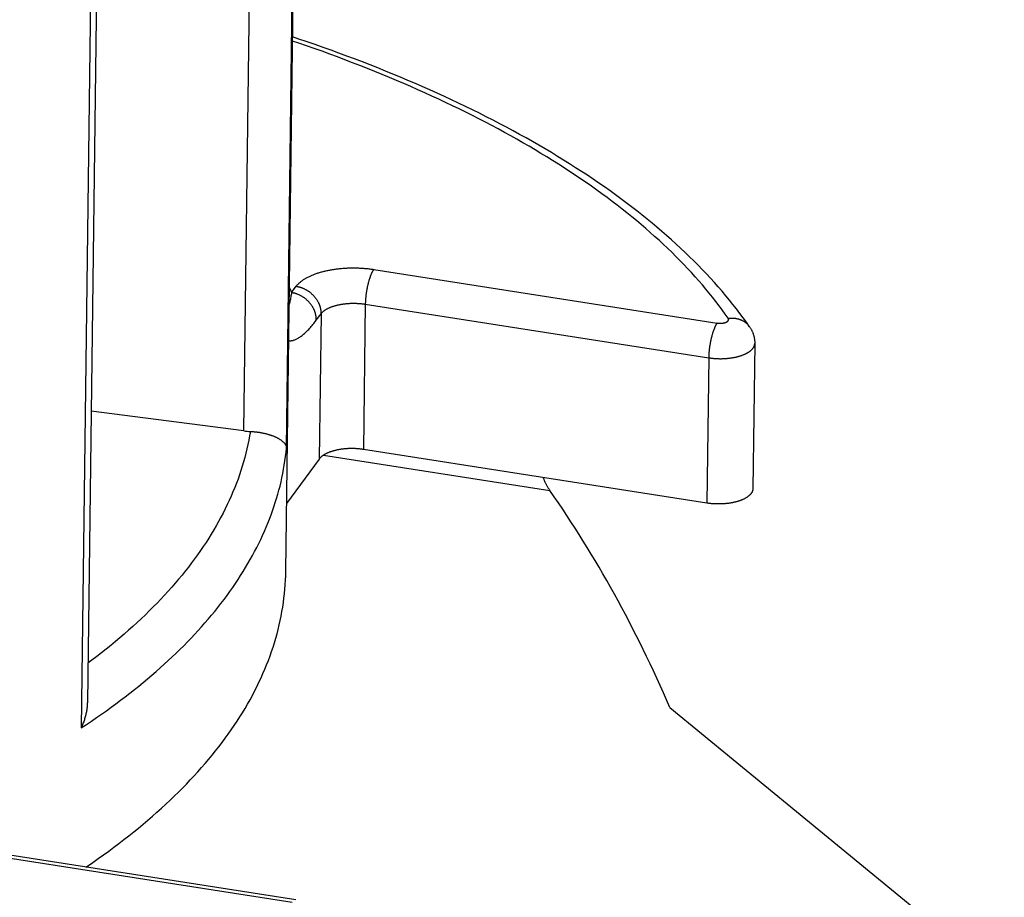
# Model space of a CAD drawing. Header units: inches. Extents: x 0 to 22, y 0 to 17.
# Tile 13 of 46: x 5.672 to 6.232, y 9.595 to 10.095. Entities that reach past the tile are written whole.
import ezdxf

# ---------------------------------------------------------------- set-up
doc = ezdxf.new("R2010")
doc.units = ezdxf.units.IN
doc.header["$LTSCALE"] = 1.21
doc.header["$MEASUREMENT"] = 0
doc.layers.get('0').update_dxf_attribs({"linetype": 'CONTINUOUS'})
doc.styles.get("Standard").update_dxf_attribs({"font": 'arial.ttf'})
doc.dimstyles.new('DIMSTYLE_1', dxfattribs={"dimtxt": 0.17, "dimasz": 0.2, "dimexe": 0.09, "dimexo": 0.07, "dimgap": 0.0425, "dimtad": 0, "dimtih": 1, "dimtoh": 1, "dimzin": 4, "dimdsep": 46, "dimtxsty": 'Standard', "dimblk": '_FILLED', "dimblk1": '_FILLED', "dimblk2": '_FILLED', "dimcen": 0.09, "dimadec": 3, "dimazin": 1, "dimtfac": 1, "dimtdec": 3, "dimtofl": 0, "dimtmove": 0, "dimatfit": 3, "dimldrblk": '_FILLED', "dimfxl": 0, "dimtolj": 1, "dimtzin": 4, "dimarcsym": 0})

# ---------------------------------------------------------------- blocks, each defined once
blk = doc.blocks.new('_FILLED')
at = {"color": 0, "linetype": 'ByBlock'}
blk.add_solid([(0, 0), (-1, 0.2), (-1, -0.2)], dxfattribs=at)
blk = doc.blocks.new('*D1')
at = {"color": 2, "linetype": 'Continuous'}
for p, q in [((20.91022, 11.49585), (20.85487, 11.63146)), ((21.06423, 11.11846), (20.91022, 11.49585)), ((20.92289, 11.4648), (11.49039, 7.61535)), ((1.29385, 3.45408), (10.72634, 7.30354)), ((1.28118, 3.48513), (1.22583, 3.62074)), ((1.43519, 3.10774), (1.28118, 3.48513))]:
    blk.add_line(p, q, dxfattribs=at)
at = {"color": 2, "linetype": 'Continuous', "xscale": 0.2, "yscale": 0.2, "zscale": 0.2}
for p, rotation in [((20.92289, 11.4648), 22.2006454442), ((1.29385, 3.45408), 202.2006454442)]:
    blk.add_blockref('_FILLED', p, dxfattribs=dict(at, rotation=rotation))
at = {"color": 2, "linetype": 'Continuous', "insert": (11.10837, 7.54444), "char_height": 0.17, "width": 0.594052, "attachment_point": 2, "line_spacing_factor": 0.9}
blk.add_mtext('37.00', dxfattribs=at)
blk = doc.blocks.new('*D2')
at = {"color": 2, "linetype": 'Continuous'}
for p, q in [((20.91838, 9.82566), (20.86304, 9.96127)), ((21.06184, 9.47413), (20.91838, 9.82566)), ((20.93105, 9.79461), (11.49856, 5.94516)), ((1.30201, 1.78389), (10.73451, 5.63335)), ((1.28934, 1.81494), (1.234, 1.95055)), ((1.4328, 1.46341), (1.28934, 1.81494))]:
    blk.add_line(p, q, dxfattribs=at)
at = {"color": 2, "linetype": 'Continuous', "xscale": 0.2, "yscale": 0.2, "zscale": 0.2}
for p, rotation in [((20.93105, 9.79461), 22.2006454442), ((1.30201, 1.78389), 202.2006454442)]:
    blk.add_blockref('_FILLED', p, dxfattribs=dict(at, rotation=rotation))
at = {"color": 2, "linetype": 'Continuous', "insert": (11.11653, 5.87425), "char_height": 0.17, "width": 0.594052, "attachment_point": 2, "line_spacing_factor": 0.9}
blk.add_mtext('37.00', dxfattribs=at)

msp = doc.modelspace()

# ---------------------------------------------------------------- linework, layer by layer
at = {"color": 7, "linetype": 'Continuous'}
for p, q in [((5.82329, 9.78083), (5.83315, 10.55769)), ((5.8237, 9.85095), (5.83155, 10.46977)), ((5.79945, 9.8607), (5.80623, 10.39496)), ((5.71474, 10.3105), (5.70688, 9.69168)), ((5.87335, 9.95258), (6.06876, 9.92206)), ((5.82657, 9.93937), (5.82923, 9.94299)), ((5.82657, 9.93937), (5.82646, 9.93875)), ((5.86853, 9.93283), (6.06394, 9.90231)), ((5.84066, 9.92373), (5.84332, 9.92735)), ((5.84332, 9.92735), (5.84227, 9.84465)), ((5.79945, 9.8607), (5.71246, 9.87199)), ((6.06289, 9.81961), (5.86748, 9.85014)), ((5.84227, 9.84465), (5.82378, 9.81945)), ((5.84477, 9.8469), (5.97359, 9.82678)), ((6.04179, 9.70337), (6.18606, 9.58486)), ((5.82694, 9.59236), (5.63153, 9.62288))]:
    msp.add_line(p, q, dxfattribs=at)
for points in [[(5.71797, 10.30572), (5.71036, 9.70604), (5.71034, 9.70554), (5.71032, 9.70504), (5.71029, 9.70453), (5.71025, 9.70401), (5.7102, 9.70349), (5.71014, 9.70296), (5.71007, 9.70242), (5.70999, 9.70188), (5.7099, 9.70133), (5.7098, 9.70078), (5.70969, 9.70023), (5.70957, 9.69967), (5.70944, 9.69911), (5.70931, 9.69854), (5.70916, 9.69798), (5.709, 9.69741), (5.70883, 9.69684), (5.70865, 9.69626), (5.70846, 9.69569), (5.70827, 9.69511), (5.70806, 9.69454), (5.70784, 9.69396), (5.70761, 9.69339), (5.70738, 9.69282), (5.70713, 9.69225), (5.70688, 9.69168)], [(6.07508, 9.92479), (6.07339, 9.92719), (6.07165, 9.92958), (6.06987, 9.93196), (6.06805, 9.93434), (6.06619, 9.93671), (6.06428, 9.93907), (6.06233, 9.94143), (6.06034, 9.94378), (6.0583, 9.94613), (6.05623, 9.94846), (6.05411, 9.95079), (6.05195, 9.95312), (6.04975, 9.95543), (6.0475, 9.95774), (6.04522, 9.96004), (6.04289, 9.96233), (6.04052, 9.96461), (6.03812, 9.96689), (6.03567, 9.96916), (6.03318, 9.97141), (6.03065, 9.97366), (6.02808, 9.9759), (6.02547, 9.97814), (6.02282, 9.98036), (6.02013, 9.98257), (6.0174, 9.98477), (6.01463, 9.98697), (6.01182, 9.98915), (6.00897, 9.99133), (6.00608, 9.99349), (6.00316, 9.99564), (6.0002, 9.99779), (5.99719, 9.99992), (5.99415, 10.00204), (5.99108, 10.00416), (5.98796, 10.00626), (5.98481, 10.00835), (5.98162, 10.01043), (5.97839, 10.01249), (5.97513, 10.01455), (5.97183, 10.01659), (5.96849, 10.01863), (5.96511, 10.02065), (5.96171, 10.02266), (5.95826, 10.02465), (5.95478, 10.02664), (5.95126, 10.02861), (5.94771, 10.03057), (5.94413, 10.03251), (5.94051, 10.03445), (5.93685, 10.03637), (5.93316, 10.03828), (5.92944, 10.04017), (5.92568, 10.04205), (5.9219, 10.04392), (5.91807, 10.04578), (5.91422, 10.04762), (5.91033, 10.04945), (5.90641, 10.05126), (5.90246, 10.05306), (5.89847, 10.05484), (5.89446, 10.05661), (5.89041, 10.05837), (5.88633, 10.06011), (5.88222, 10.06184), (5.87808, 10.06355), (5.87391, 10.06525), (5.86971, 10.06693), (5.86548, 10.0686), (5.86123, 10.07025), (5.85694, 10.07189), (5.85262, 10.07351), (5.84828, 10.07512), (5.8439, 10.07671), (5.8395, 10.07829), (5.83507, 10.07985), (5.83062, 10.08139), (5.82712, 10.08258)], [(6.08722, 9.91996), (6.08542, 9.92251), (6.08357, 9.92505), (6.08168, 9.92758), (6.07974, 9.93011), (6.07776, 9.93263), (6.07573, 9.93514), (6.07366, 9.93765), (6.07154, 9.94015), (6.06938, 9.94264), (6.06717, 9.94513), (6.06492, 9.94761), (6.06262, 9.95007), (6.06028, 9.95253), (6.0579, 9.95498), (6.05547, 9.95742), (6.053, 9.95985), (6.05048, 9.96227), (6.04793, 9.96468), (6.04533, 9.96708), (6.04269, 9.96947), (6.04001, 9.97185), (6.03728, 9.97422), (6.03451, 9.97657), (6.03171, 9.97892), (6.02886, 9.98126), (6.02597, 9.98358), (6.02304, 9.98589), (6.02007, 9.98819), (6.01706, 9.99048), (6.01401, 9.99275), (6.01092, 9.99502), (6.00779, 9.99727), (6.00462, 9.99951), (6.00141, 10.00173), (5.99817, 10.00394), (5.99489, 10.00614), (5.99157, 10.00833), (5.98821, 10.0105), (5.98481, 10.01266), (5.98138, 10.01481), (5.97791, 10.01694), (5.9744, 10.01906), (5.97086, 10.02116), (5.96728, 10.02326), (5.96367, 10.02533), (5.96002, 10.0274), (5.95633, 10.02944), (5.95261, 10.03148), (5.94886, 10.0335), (5.94507, 10.0355), (5.94124, 10.03749), (5.93739, 10.03947), (5.93349, 10.04143), (5.92957, 10.04337), (5.92561, 10.0453), (5.92162, 10.04722), (5.9176, 10.04911), (5.91355, 10.051), (5.90946, 10.05287), (5.90534, 10.05472), (5.90119, 10.05656), (5.89701, 10.05838), (5.8928, 10.06018), (5.88855, 10.06197), (5.88428, 10.06374), (5.87998, 10.0655), (5.87565, 10.06724), (5.87128, 10.06896), (5.86689, 10.07067), (5.86247, 10.07236), (5.85802, 10.07403), (5.85355, 10.07569), (5.84904, 10.07733), (5.84451, 10.07896), (5.83995, 10.08056), (5.83536, 10.08215), (5.83075, 10.08372), (5.82715, 10.08493)], [(5.82923, 9.94299), (5.82942, 9.94324), (5.82962, 9.94349), (5.82983, 9.94374), (5.83005, 9.94399), (5.83027, 9.94423), (5.83051, 9.94447), (5.83076, 9.94472), (5.83102, 9.94495), (5.83128, 9.94519), (5.83156, 9.94543), (5.83184, 9.94566), (5.83213, 9.94589), (5.83243, 9.94612), (5.83274, 9.94634), (5.83306, 9.94657), (5.83339, 9.94679), (5.83373, 9.94701), (5.83407, 9.94722), (5.83442, 9.94743), (5.83478, 9.94764), (5.83515, 9.94785), (5.83553, 9.94805), (5.83591, 9.94825), (5.83631, 9.94845), (5.83671, 9.94865), (5.83711, 9.94884), (5.83753, 9.94903), (5.83795, 9.94921), (5.83838, 9.94939), (5.83882, 9.94957), (5.83926, 9.94975), (5.83971, 9.94992), (5.84017, 9.95009), (5.84063, 9.95025), (5.8411, 9.95041), (5.84158, 9.95057), (5.84206, 9.95072), (5.84255, 9.95087), (5.84304, 9.95102), (5.84354, 9.95116), (5.84404, 9.9513), (5.84455, 9.95143), (5.84507, 9.95156), (5.84559, 9.95169), (5.84612, 9.95181), (5.84665, 9.95193), (5.84718, 9.95204), (5.84772, 9.95215), (5.84827, 9.95226), (5.84881, 9.95236), (5.84936, 9.95245), (5.84992, 9.95255), (5.85048, 9.95264), (5.85104, 9.95272), (5.85161, 9.9528), (5.85218, 9.95287), (5.85275, 9.95295), (5.85333, 9.95301), (5.8539, 9.95307), (5.85448, 9.95313), (5.85507, 9.95318), (5.85565, 9.95323), (5.85624, 9.95328), (5.85683, 9.95332), (5.85742, 9.95335), (5.85801, 9.95338), (5.8586, 9.95341), (5.8592, 9.95343), (5.85979, 9.95345), (5.86039, 9.95346), (5.86099, 9.95347), (5.86158, 9.95347), (5.86218, 9.95347), (5.86278, 9.95346), (5.86338, 9.95345), (5.86397, 9.95344), (5.86457, 9.95342), (5.86517, 9.95339), (5.86576, 9.95337), (5.86636, 9.95333), (5.86695, 9.95329), (5.86754, 9.95325), (5.86813, 9.95321), (5.86872, 9.95315), (5.86931, 9.9531), (5.86989, 9.95304), (5.87048, 9.95297), (5.87106, 9.9529), (5.87164, 9.95283), (5.87221, 9.95275), (5.87278, 9.95267), (5.87335, 9.95258)], [(5.87335, 9.95258), (5.87326, 9.95245), (5.87316, 9.95231), (5.87306, 9.95217), (5.87297, 9.95202), (5.87287, 9.95186), (5.87278, 9.9517), (5.87268, 9.95153), (5.87258, 9.95136), (5.87249, 9.95118), (5.87239, 9.951), (5.8723, 9.95081), (5.87221, 9.95062), (5.87211, 9.95042), (5.87202, 9.95022), (5.87193, 9.95001), (5.87183, 9.9498), (5.87174, 9.94958), (5.87165, 9.94936), (5.87156, 9.94914), (5.87147, 9.94891), (5.87138, 9.94867), (5.87129, 9.94844), (5.87121, 9.9482), (5.87112, 9.94795), (5.87103, 9.9477), (5.87095, 9.94745), (5.87086, 9.94719), (5.87078, 9.94693), (5.8707, 9.94667), (5.87062, 9.9464), (5.87054, 9.94613), (5.87046, 9.94586), (5.87038, 9.94559), (5.87031, 9.94531), (5.87023, 9.94503), (5.87016, 9.94475), (5.87009, 9.94446), (5.87001, 9.94417), (5.86994, 9.94388), (5.86988, 9.94359), (5.86981, 9.9433), (5.86974, 9.943), (5.86968, 9.94271), (5.86962, 9.94241), (5.86956, 9.94211), (5.8695, 9.94181), (5.86944, 9.9415), (5.86938, 9.9412), (5.86933, 9.9409), (5.86927, 9.94059), (5.86922, 9.94029), (5.86917, 9.93998), (5.86913, 9.93967), (5.86908, 9.93937), (5.86903, 9.93906), (5.86899, 9.93875), (5.86895, 9.93845), (5.86891, 9.93814), (5.86887, 9.93784), (5.86884, 9.93753), (5.86881, 9.93723), (5.86877, 9.93692), (5.86874, 9.93662), (5.86872, 9.93632), (5.86869, 9.93602), (5.86867, 9.93572), (5.86864, 9.93542), (5.86862, 9.93513), (5.86861, 9.93483), (5.86859, 9.93454), (5.86857, 9.93425), (5.86856, 9.93396), (5.86855, 9.93368), (5.86854, 9.93339), (5.86854, 9.93311), (5.86748, 9.85014)], [(5.82534, 9.94218), (5.82553, 9.94175), (5.82657, 9.93937)], [(5.82923, 9.94299), (5.82952, 9.94294), (5.82982, 9.94289), (5.83011, 9.94282), (5.83041, 9.94276), (5.8307, 9.94269), (5.83099, 9.94261), (5.83128, 9.94253), (5.83157, 9.94244), (5.83186, 9.94235), (5.83215, 9.94225), (5.83244, 9.94214), (5.83272, 9.94203), (5.83301, 9.94192), (5.83329, 9.9418), (5.83357, 9.94167), (5.83385, 9.94154), (5.83413, 9.9414), (5.8344, 9.94126), (5.83467, 9.94112), (5.83494, 9.94096), (5.83521, 9.94081), (5.83547, 9.94065), (5.83574, 9.94048), (5.83599, 9.94031), (5.83625, 9.94014), (5.8365, 9.93996), (5.83675, 9.93977), (5.837, 9.93959), (5.83724, 9.93939), (5.83748, 9.9392), (5.83772, 9.939), (5.83795, 9.93879), (5.83818, 9.93858), (5.8384, 9.93837), (5.83862, 9.93816), (5.83884, 9.93794), (5.83905, 9.93771), (5.83926, 9.93749), (5.83947, 9.93726), (5.83966, 9.93702), (5.83986, 9.93679), (5.84005, 9.93655), (5.84024, 9.9363), (5.84042, 9.93606), (5.84059, 9.93581), (5.84076, 9.93556), (5.84093, 9.9353), (5.84109, 9.93505), (5.84125, 9.93479), (5.8414, 9.93453), (5.84154, 9.93427), (5.84168, 9.934), (5.84182, 9.93373), (5.84194, 9.93347), (5.84207, 9.9332), (5.84219, 9.93292), (5.8423, 9.93265), (5.8424, 9.93238), (5.84251, 9.9321), (5.8426, 9.93183), (5.84269, 9.93155), (5.84277, 9.93127), (5.84285, 9.93099), (5.84292, 9.93071), (5.84299, 9.93043), (5.84305, 9.93015), (5.8431, 9.92987), (5.84315, 9.92959), (5.84319, 9.92931), (5.84323, 9.92903), (5.84326, 9.92875), (5.84328, 9.92847), (5.8433, 9.92819), (5.84331, 9.92791), (5.84332, 9.92763), (5.84332, 9.92735)], [(5.82646, 9.93875), (5.82623, 9.93752), (5.82612, 9.93691), (5.826, 9.93631), (5.82588, 9.93571), (5.82576, 9.93512), (5.82564, 9.93454), (5.82552, 9.93397), (5.8254, 9.93341), (5.82527, 9.93286), (5.82522, 9.93261)], [(5.84066, 9.92373), (5.84066, 9.92401), (5.84066, 9.92429), (5.84065, 9.92457), (5.84063, 9.92485), (5.84061, 9.92513), (5.84058, 9.92541), (5.84054, 9.92569), (5.8405, 9.92597), (5.84045, 9.92625), (5.8404, 9.92653), (5.84034, 9.92681), (5.84027, 9.92709), (5.8402, 9.92737), (5.84012, 9.92765), (5.84004, 9.92793), (5.83995, 9.92821), (5.83985, 9.92848), (5.83975, 9.92876), (5.83964, 9.92903), (5.83953, 9.92931), (5.83941, 9.92958), (5.83929, 9.92985), (5.83916, 9.93012), (5.83903, 9.93038), (5.83889, 9.93065), (5.83874, 9.93091), (5.83859, 9.93117), (5.83844, 9.93143), (5.83827, 9.93169), (5.83811, 9.93194), (5.83794, 9.93219), (5.83776, 9.93244), (5.83758, 9.93268), (5.8374, 9.93293), (5.83721, 9.93317), (5.83701, 9.9334), (5.83681, 9.93364), (5.83661, 9.93387), (5.8364, 9.93409), (5.83619, 9.93432), (5.83597, 9.93454), (5.83575, 9.93475), (5.83553, 9.93497), (5.8353, 9.93517), (5.83506, 9.93538), (5.83483, 9.93558), (5.83459, 9.93578), (5.83435, 9.93597), (5.8341, 9.93616), (5.83385, 9.93634), (5.8336, 9.93652), (5.83334, 9.93669), (5.83308, 9.93686), (5.83282, 9.93703), (5.83256, 9.93719), (5.83229, 9.93735), (5.83202, 9.9375), (5.83175, 9.93764), (5.83147, 9.93778), (5.8312, 9.93792), (5.83092, 9.93805), (5.83064, 9.93818), (5.83035, 9.9383), (5.83007, 9.93841), (5.82978, 9.93852), (5.8295, 9.93863), (5.82921, 9.93873), (5.82892, 9.93882), (5.82863, 9.93891), (5.82834, 9.93899), (5.82804, 9.93907), (5.82775, 9.93914), (5.82746, 9.93921), (5.82716, 9.93927), (5.82687, 9.93932), (5.82657, 9.93937)], [(5.84332, 9.92735), (5.84344, 9.92752), (5.84358, 9.92768), (5.84372, 9.92784), (5.84386, 9.928), (5.84402, 9.92816), (5.84418, 9.92832), (5.84435, 9.92848), (5.84452, 9.92864), (5.8447, 9.92879), (5.84489, 9.92894), (5.84509, 9.92909), (5.84529, 9.92924), (5.8455, 9.92939), (5.84572, 9.92953), (5.84594, 9.92968), (5.84616, 9.92982), (5.8464, 9.92996), (5.84664, 9.93009), (5.84689, 9.93023), (5.84714, 9.93036), (5.8474, 9.93049), (5.84766, 9.93062), (5.84793, 9.93074), (5.84821, 9.93086), (5.84849, 9.93098), (5.84877, 9.9311), (5.84906, 9.93122), (5.84936, 9.93133), (5.84966, 9.93144), (5.84997, 9.93155), (5.85028, 9.93165), (5.85059, 9.93175), (5.85091, 9.93185), (5.85124, 9.93195), (5.85157, 9.93204), (5.8519, 9.93213), (5.85224, 9.93222), (5.85258, 9.9323), (5.85292, 9.93238), (5.85327, 9.93246), (5.85362, 9.93253), (5.85398, 9.9326), (5.85434, 9.93267), (5.8547, 9.93274), (5.85506, 9.9328), (5.85543, 9.93286), (5.8558, 9.93291), (5.85617, 9.93297), (5.85655, 9.93301), (5.85692, 9.93306), (5.8573, 9.9331), (5.85768, 9.93314), (5.85807, 9.93318), (5.85845, 9.93321), (5.85884, 9.93324), (5.85922, 9.93326), (5.85961, 9.93328), (5.86, 9.9333), (5.86039, 9.93332), (5.86078, 9.93333), (5.86118, 9.93334), (5.86157, 9.93334), (5.86196, 9.93334), (5.86235, 9.93334), (5.86275, 9.93333), (5.86314, 9.93332), (5.86353, 9.93331), (5.86392, 9.93329), (5.86431, 9.93327), (5.8647, 9.93325), (5.86509, 9.93322), (5.86548, 9.93319), (5.86587, 9.93316), (5.86625, 9.93312), (5.86664, 9.93308), (5.86702, 9.93304), (5.8674, 9.93299), (5.86778, 9.93294), (5.86816, 9.93289), (5.86853, 9.93283)], [(5.82496, 9.91207), (5.82508, 9.91205), (5.82533, 9.91203), (5.8256, 9.91201), (5.82587, 9.91201), (5.82615, 9.91203), (5.82645, 9.91205), (5.82675, 9.9121), (5.82707, 9.91216), (5.82739, 9.91223), (5.82773, 9.91233), (5.82808, 9.91244), (5.82843, 9.91257), (5.8288, 9.91272), (5.82918, 9.91289), (5.82957, 9.91308), (5.82996, 9.91329), (5.83037, 9.91352), (5.83078, 9.91377), (5.83121, 9.91404), (5.83164, 9.91434), (5.83208, 9.91465), (5.83253, 9.91499), (5.83298, 9.91535), (5.83344, 9.91573), (5.83391, 9.91613), (5.83438, 9.91656), (5.83485, 9.917), (5.83533, 9.91746), (5.83581, 9.91795), (5.8363, 9.91845), (5.83678, 9.91897), (5.83727, 9.91951), (5.83776, 9.92007), (5.83825, 9.92064), (5.83873, 9.92123), (5.83922, 9.92183), (5.8397, 9.92245), (5.84018, 9.92309), (5.84066, 9.92373)], [(6.06876, 9.92206), (6.06889, 9.92204), (6.06902, 9.92202), (6.06915, 9.922), (6.06929, 9.92199), (6.06942, 9.92198), (6.06956, 9.92196), (6.06969, 9.92195), (6.06983, 9.92195), (6.06997, 9.92194), (6.0701, 9.92193), (6.07024, 9.92193), (6.07038, 9.92193), (6.07051, 9.92193), (6.07065, 9.92193), (6.07079, 9.92194), (6.07092, 9.92194), (6.07106, 9.92195), (6.07119, 9.92196), (6.07133, 9.92197), (6.07146, 9.92198), (6.07159, 9.92199), (6.07172, 9.92201), (6.07186, 9.92202), (6.07199, 9.92204), (6.07211, 9.92206), (6.07224, 9.92208), (6.07237, 9.92211), (6.07249, 9.92213), (6.07261, 9.92216), (6.07273, 9.92219), (6.07285, 9.92222), (6.07297, 9.92225), (6.07308, 9.92228), (6.0732, 9.92231), (6.07331, 9.92235), (6.07342, 9.92238), (6.07352, 9.92242), (6.07363, 9.92246), (6.07373, 9.9225), (6.07383, 9.92254), (6.07392, 9.92259), (6.07401, 9.92263), (6.0741, 9.92267), (6.07419, 9.92272), (6.07428, 9.92277), (6.07436, 9.92282), (6.07444, 9.92287), (6.07451, 9.92292), (6.07459, 9.92297), (6.07466, 9.92302), (6.07472, 9.92307), (6.07478, 9.92313), (6.07484, 9.92318), (6.0749, 9.92324), (6.07495, 9.92329), (6.075, 9.92335), (6.07505, 9.92341), (6.07509, 9.92346), (6.07513, 9.92352), (6.07516, 9.92358), (6.07519, 9.92364), (6.07522, 9.9237), (6.07524, 9.92376), (6.07526, 9.92382), (6.07528, 9.92388), (6.07529, 9.92394), (6.0753, 9.924), (6.07531, 9.92407), (6.07531, 9.92413), (6.07531, 9.92419), (6.0753, 9.92425), (6.07529, 9.92431), (6.07528, 9.92437), (6.07526, 9.92443), (6.07524, 9.92449), (6.07521, 9.92455), (6.07519, 9.92461), (6.07515, 9.92467), (6.07512, 9.92473), (6.07508, 9.92479)], [(6.07508, 9.92479), (6.07537, 9.92483), (6.07567, 9.92486), (6.07596, 9.92488), (6.07626, 9.9249), (6.07655, 9.92491), (6.07685, 9.92492), (6.07714, 9.92492), (6.07743, 9.92492), (6.07772, 9.92491), (6.07801, 9.92489), (6.0783, 9.92487), (6.07859, 9.92484), (6.07887, 9.92481), (6.07915, 9.92477), (6.07944, 9.92472), (6.07972, 9.92467), (6.07999, 9.92462), (6.08027, 9.92456), (6.08054, 9.92449), (6.08081, 9.92441), (6.08108, 9.92434), (6.08135, 9.92425), (6.08161, 9.92416), (6.08187, 9.92407), (6.08212, 9.92397), (6.08238, 9.92386), (6.08263, 9.92375), (6.08288, 9.92363), (6.08312, 9.92351), (6.08336, 9.92338), (6.0836, 9.92325), (6.08383, 9.92311), (6.08406, 9.92297), (6.08429, 9.92282), (6.08451, 9.92267), (6.08472, 9.92252), (6.08494, 9.92235), (6.08515, 9.92219), (6.08535, 9.92202), (6.08555, 9.92184), (6.08575, 9.92166), (6.08594, 9.92148), (6.08612, 9.92129), (6.0863, 9.9211), (6.08648, 9.9209), (6.08665, 9.9207), (6.08682, 9.92049), (6.08698, 9.92028), (6.08713, 9.92007)], [(6.06876, 9.92206), (6.06866, 9.92192), (6.06857, 9.92178), (6.06847, 9.92164), (6.06837, 9.92149), (6.06828, 9.92133), (6.06818, 9.92117), (6.06809, 9.921), (6.06799, 9.92083), (6.0679, 9.92065), (6.0678, 9.92047), (6.06771, 9.92028), (6.06761, 9.92009), (6.06752, 9.91989), (6.06742, 9.91969), (6.06733, 9.91948), (6.06724, 9.91927), (6.06715, 9.91906), (6.06706, 9.91883), (6.06697, 9.91861), (6.06688, 9.91838), (6.06679, 9.91815), (6.0667, 9.91791), (6.06661, 9.91767), (6.06652, 9.91742), (6.06644, 9.91717), (6.06635, 9.91692), (6.06627, 9.91666), (6.06619, 9.91641), (6.06611, 9.91614), (6.06602, 9.91588), (6.06595, 9.91561), (6.06587, 9.91533), (6.06579, 9.91506), (6.06571, 9.91478), (6.06564, 9.9145), (6.06556, 9.91422), (6.06549, 9.91393), (6.06542, 9.91365), (6.06535, 9.91336), (6.06528, 9.91306), (6.06522, 9.91277), (6.06515, 9.91248), (6.06509, 9.91218), (6.06502, 9.91188), (6.06496, 9.91158), (6.0649, 9.91128), (6.06484, 9.91098), (6.06479, 9.91067), (6.06473, 9.91037), (6.06468, 9.91006), (6.06463, 9.90976), (6.06458, 9.90945), (6.06453, 9.90915), (6.06449, 9.90884), (6.06444, 9.90853), (6.0644, 9.90823), (6.06436, 9.90792), (6.06432, 9.90761), (6.06428, 9.90731), (6.06425, 9.907), (6.06421, 9.9067), (6.06418, 9.9064), (6.06415, 9.90609), (6.06412, 9.90579), (6.0641, 9.90549), (6.06407, 9.90519), (6.06405, 9.9049), (6.06403, 9.9046), (6.06401, 9.90431), (6.06399, 9.90401), (6.06398, 9.90372), (6.06397, 9.90344), (6.06396, 9.90315), (6.06395, 9.90287), (6.06394, 9.90258), (6.06289, 9.81961)], [(6.08722, 9.91996), (6.08741, 9.91968), (6.08759, 9.91939), (6.08777, 9.9191), (6.08794, 9.91881), (6.08811, 9.91852), (6.08827, 9.91823), (6.08842, 9.91793), (6.08857, 9.91763), (6.08871, 9.91732), (6.08885, 9.91701), (6.08898, 9.9167), (6.0891, 9.91639), (6.08921, 9.91608), (6.08932, 9.91576), (6.08942, 9.91545), (6.08952, 9.91513), (6.08961, 9.9148), (6.08969, 9.91448), (6.08976, 9.91416), (6.08983, 9.91383), (6.08989, 9.9135), (6.08995, 9.91317), (6.09, 9.91284), (6.09004, 9.91251), (6.09007, 9.91218), (6.0901, 9.91184), (6.09012, 9.91151), (6.09013, 9.91118), (6.09014, 9.91084), (6.09014, 9.91051)], [(6.09014, 9.91051), (6.08909, 9.82778), (6.08908, 9.82761), (6.08907, 9.82743), (6.08904, 9.82726), (6.08901, 9.82709), (6.08897, 9.82691), (6.08893, 9.82674), (6.08888, 9.82657), (6.08882, 9.82639), (6.08875, 9.82622), (6.08867, 9.82605), (6.08859, 9.82588), (6.0885, 9.82571), (6.0884, 9.82554), (6.0883, 9.82537), (6.08818, 9.82521), (6.08806, 9.82504), (6.08794, 9.82488), (6.0878, 9.82471), (6.08766, 9.82455), (6.08751, 9.82439), (6.08736, 9.82423), (6.08719, 9.82407), (6.08702, 9.82392), (6.08685, 9.82376), (6.08666, 9.82361), (6.08647, 9.82346), (6.08628, 9.82331), (6.08607, 9.82316), (6.08587, 9.82302), (6.08565, 9.82287), (6.08543, 9.82273), (6.0852, 9.82259), (6.08496, 9.82245), (6.08472, 9.82232), (6.08448, 9.82218), (6.08422, 9.82205), (6.08396, 9.82192), (6.0837, 9.8218), (6.08343, 9.82167), (6.08315, 9.82155), (6.08287, 9.82143), (6.08259, 9.82132), (6.0823, 9.8212), (6.082, 9.82109), (6.0817, 9.82098), (6.08139, 9.82088), (6.08108, 9.82077), (6.08077, 9.82067), (6.08045, 9.82057), (6.08012, 9.82048), (6.0798, 9.82039), (6.07946, 9.8203), (6.07913, 9.82021), (6.07879, 9.82013), (6.07844, 9.82005), (6.07809, 9.81997), (6.07774, 9.8199), (6.07739, 9.81983), (6.07703, 9.81976), (6.07667, 9.8197), (6.07631, 9.81964), (6.07594, 9.81958), (6.07557, 9.81952), (6.0752, 9.81947), (6.07483, 9.81942), (6.07445, 9.81938), (6.07407, 9.81934), (6.0737, 9.8193), (6.07331, 9.81926), (6.07293, 9.81923), (6.07255, 9.8192), (6.07216, 9.81918), (6.07177, 9.81916), (6.07138, 9.81914), (6.071, 9.81913), (6.07061, 9.81912), (6.07022, 9.81911), (6.06983, 9.8191), (6.06943, 9.8191), (6.06904, 9.81911), (6.06865, 9.81911), (6.06826, 9.81912), (6.06787, 9.81913), (6.06748, 9.81915), (6.06709, 9.81917), (6.0667, 9.81919), (6.06631, 9.81922), (6.06593, 9.81925), (6.06554, 9.81928), (6.06516, 9.81932), (6.06477, 9.81936), (6.06439, 9.8194), (6.06401, 9.81945), (6.06364, 9.8195), (6.06326, 9.81955), (6.06289, 9.81961)], [(6.06394, 9.90231), (6.06431, 9.90225), (6.06469, 9.9022), (6.06506, 9.90215), (6.06544, 9.9021), (6.06582, 9.90206), (6.06621, 9.90202), (6.06659, 9.90198), (6.06698, 9.90195), (6.06736, 9.90192), (6.06775, 9.90189), (6.06814, 9.90187), (6.06853, 9.90185), (6.06892, 9.90183), (6.06931, 9.90182), (6.0697, 9.90181), (6.07009, 9.9018), (6.07048, 9.9018), (6.07087, 9.9018), (6.07127, 9.9018), (6.07166, 9.90181), (6.07205, 9.90182), (6.07243, 9.90184), (6.07282, 9.90186), (6.07321, 9.90188), (6.0736, 9.9019), (6.07398, 9.90193), (6.07436, 9.90196), (6.07474, 9.902), (6.07512, 9.90203), (6.0755, 9.90208), (6.07588, 9.90212), (6.07625, 9.90217), (6.07662, 9.90222), (6.07699, 9.90227), (6.07736, 9.90233), (6.07772, 9.90239), (6.07808, 9.90246), (6.07844, 9.90253), (6.07879, 9.9026), (6.07914, 9.90267), (6.07949, 9.90275), (6.07984, 9.90283), (6.08018, 9.90291), (6.08051, 9.903), (6.08084, 9.90308), (6.08117, 9.90318), (6.0815, 9.90327), (6.08182, 9.90337), (6.08213, 9.90347), (6.08244, 9.90357), (6.08275, 9.90368), (6.08305, 9.90379), (6.08335, 9.9039), (6.08364, 9.90401), (6.08392, 9.90413), (6.0842, 9.90425), (6.08448, 9.90437), (6.08475, 9.90449), (6.08501, 9.90462), (6.08527, 9.90475), (6.08553, 9.90488), (6.08577, 9.90501), (6.08601, 9.90515), (6.08625, 9.90529), (6.08648, 9.90543), (6.0867, 9.90557), (6.08691, 9.90571), (6.08712, 9.90586), (6.08733, 9.90601), (6.08752, 9.90616), (6.08771, 9.90631), (6.0879, 9.90646), (6.08807, 9.90662), (6.08824, 9.90677), (6.08841, 9.90693), (6.08856, 9.90709), (6.08871, 9.90725), (6.08885, 9.90741), (6.08899, 9.90757), (6.08911, 9.90774), (6.08923, 9.9079), (6.08935, 9.90807), (6.08945, 9.90824), (6.08955, 9.90841), (6.08964, 9.90858), (6.08972, 9.90875), (6.0898, 9.90892), (6.08987, 9.90909), (6.08993, 9.90926), (6.08998, 9.90944), (6.09002, 9.90961), (6.09006, 9.90978), (6.09009, 9.90996), (6.09011, 9.91013), (6.09013, 9.91031), (6.09014, 9.91048)], [(5.80314, 9.86039), (5.80272, 9.85791), (5.80226, 9.85543), (5.80175, 9.85296), (5.8012, 9.85049), (5.8006, 9.84802), (5.79996, 9.84556), (5.79927, 9.8431), (5.79854, 9.84064), (5.79777, 9.83819), (5.79695, 9.83574), (5.79609, 9.8333), (5.79518, 9.83086), (5.79423, 9.82842), (5.79323, 9.82599), (5.79219, 9.82357), (5.79111, 9.82115), (5.78998, 9.81873), (5.78881, 9.81632), (5.7876, 9.81392), (5.78634, 9.81152), (5.78504, 9.80913), (5.7837, 9.80674), (5.78231, 9.80436), (5.78088, 9.80198), (5.7794, 9.79961), (5.77789, 9.79725), (5.77633, 9.7949), (5.77472, 9.79255), (5.77308, 9.79021), (5.77139, 9.78787)], [(5.80314, 9.86039), (5.80344, 9.86037), (5.80374, 9.86036), (5.80403, 9.86034), (5.80433, 9.86032), (5.80463, 9.8603), (5.80493, 9.86027), (5.80523, 9.86025), (5.80553, 9.86022), (5.80583, 9.86019), (5.80613, 9.86016), (5.80643, 9.86013), (5.80673, 9.86009), (5.80704, 9.86005), (5.80734, 9.86001), (5.80764, 9.85997), (5.80794, 9.85992), (5.80825, 9.85988), (5.80855, 9.85983), (5.80886, 9.85978), (5.80916, 9.85972), (5.80947, 9.85967), (5.80977, 9.85961), (5.81008, 9.85955), (5.81038, 9.85949), (5.81069, 9.85942), (5.81099, 9.85935), (5.8113, 9.85928), (5.8116, 9.85921), (5.81191, 9.85914), (5.81222, 9.85906), (5.81252, 9.85898), (5.81283, 9.85889), (5.81313, 9.85881), (5.81343, 9.85872), (5.81374, 9.85863), (5.81404, 9.85853), (5.81434, 9.85844), (5.81464, 9.85834), (5.81494, 9.85824), (5.81524, 9.85813), (5.81553, 9.85802), (5.81583, 9.85791), (5.81612, 9.8578), (5.81641, 9.85768), (5.8167, 9.85756), (5.81699, 9.85744), (5.81727, 9.85731), (5.81755, 9.85718), (5.81783, 9.85705), (5.8181, 9.85692), (5.81837, 9.85678), (5.81864, 9.85664), (5.8189, 9.8565), (5.81916, 9.85635), (5.81942, 9.8562), (5.81967, 9.85605), (5.81991, 9.85589), (5.82015, 9.85574), (5.82038, 9.85558), (5.82061, 9.85541), (5.82083, 9.85525), (5.82105, 9.85508), (5.82126, 9.85491), (5.82146, 9.85474), (5.82166, 9.85456), (5.82184, 9.85438), (5.82202, 9.8542), (5.82219, 9.85402), (5.82236, 9.85384), (5.82251, 9.85365), (5.82266, 9.85347), (5.8228, 9.85328), (5.82293, 9.85309), (5.82304, 9.8529), (5.82315, 9.85271), (5.82326, 9.85251), (5.82335, 9.85232), (5.82343, 9.85212), (5.8235, 9.85193), (5.82356, 9.85173), (5.82361, 9.85154), (5.82365, 9.85134), (5.82368, 9.85114), (5.8237, 9.85095)], [(5.78984, 9.76708), (5.79147, 9.76933), (5.79306, 9.77159), (5.7946, 9.77383), (5.7961, 9.77608), (5.79757, 9.77834), (5.79899, 9.78061), (5.80038, 9.78288), (5.80173, 9.78516), (5.80304, 9.78744), (5.80432, 9.78973), (5.80555, 9.79202), (5.80675, 9.79432), (5.8079, 9.79662), (5.80902, 9.79893), (5.8101, 9.80125), (5.81114, 9.80356), (5.81214, 9.80589), (5.8131, 9.80821), (5.81403, 9.81054), (5.81491, 9.81288), (5.81575, 9.81522), (5.81656, 9.81756), (5.81732, 9.8199), (5.81805, 9.82225), (5.81873, 9.82461), (5.81938, 9.82696), (5.81999, 9.82932), (5.82056, 9.83168), (5.82109, 9.83405), (5.82158, 9.83643), (5.82203, 9.83883), (5.82245, 9.84124), (5.82282, 9.84366), (5.82315, 9.84609), (5.82345, 9.84852), (5.8237, 9.85095)], [(5.86748, 9.85014), (5.86711, 9.85019), (5.86673, 9.85025), (5.86635, 9.8503), (5.86597, 9.85034), (5.86559, 9.85039), (5.8652, 9.85043), (5.86482, 9.85046), (5.86443, 9.8505), (5.86404, 9.85053), (5.86365, 9.85055), (5.86326, 9.85058), (5.86287, 9.8506), (5.86248, 9.85061), (5.86209, 9.85063), (5.8617, 9.85064), (5.8613, 9.85064), (5.86091, 9.85064), (5.86052, 9.85064), (5.86013, 9.85064), (5.85973, 9.85063), (5.85934, 9.85062), (5.85895, 9.8506), (5.85856, 9.85059), (5.85817, 9.85056), (5.85779, 9.85054), (5.8574, 9.85051), (5.85702, 9.85048), (5.85663, 9.85044), (5.85625, 9.8504), (5.85587, 9.85036), (5.8555, 9.85032), (5.85512, 9.85027), (5.85475, 9.85022), (5.85438, 9.85016), (5.85401, 9.8501), (5.85365, 9.85004), (5.85329, 9.84998), (5.85293, 9.84991), (5.85257, 9.84984), (5.85222, 9.84976), (5.85187, 9.84968), (5.85153, 9.8496), (5.85119, 9.84952), (5.85085, 9.84943), (5.85052, 9.84934), (5.85019, 9.84925), (5.84986, 9.84915), (5.84954, 9.84906), (5.84923, 9.84895), (5.84892, 9.84885), (5.84861, 9.84874), (5.84831, 9.84863), (5.84801, 9.84852), (5.84772, 9.84841), (5.84744, 9.84829), (5.84716, 9.84817), (5.84688, 9.84805), (5.84661, 9.84792), (5.84635, 9.84779), (5.84609, 9.84766), (5.84584, 9.84753), (5.84559, 9.8474), (5.84535, 9.84726), (5.84512, 9.84712), (5.84489, 9.84698), (5.84467, 9.84684), (5.84445, 9.84669), (5.84424, 9.84654), (5.84404, 9.8464), (5.84384, 9.84625), (5.84365, 9.84609), (5.84347, 9.84594), (5.8433, 9.84578), (5.84313, 9.84563), (5.84297, 9.84547), (5.84281, 9.84531), (5.84267, 9.84515), (5.84253, 9.84498), (5.84239, 9.84482), (5.84227, 9.84465)], [(5.96974, 9.83416), (5.96979, 9.83402), (5.96988, 9.83377), (5.96997, 9.83352), (5.97007, 9.83326), (5.97017, 9.83299), (5.97028, 9.83273), (5.97039, 9.83245), (5.97051, 9.83218), (5.97064, 9.8319), (5.97077, 9.83161), (5.97091, 9.83132), (5.97105, 9.83103), (5.9712, 9.83073), (5.97136, 9.83042), (5.97152, 9.83011), (5.9717, 9.8298), (5.97188, 9.82948), (5.97206, 9.82916), (5.97226, 9.82883), (5.97246, 9.8285), (5.97267, 9.82816), (5.97288, 9.82782), (5.97311, 9.82748), (5.97334, 9.82713), (5.97359, 9.82678)], [(5.77139, 9.78787), (5.76966, 9.78555), (5.76789, 9.78323), (5.76607, 9.78092), (5.76422, 9.77861), (5.76232, 9.77632), (5.76038, 9.77403), (5.75839, 9.77175), (5.75637, 9.76948), (5.7543, 9.76722), (5.7522, 9.76496), (5.75005, 9.76272), (5.74786, 9.76048), (5.74563, 9.75826), (5.74336, 9.75604), (5.74104, 9.75383), (5.73869, 9.75163), (5.7363, 9.74944), (5.73386, 9.74726), (5.73139, 9.7451), (5.72888, 9.74294), (5.72633, 9.74079), (5.72373, 9.73865), (5.7211, 9.73652), (5.71843, 9.73441), (5.71572, 9.7323), (5.71297, 9.73021), (5.71064, 9.72846)], [(5.70955, 9.61244), (5.7104, 9.61301), (5.71349, 9.61513), (5.71653, 9.61726), (5.71954, 9.6194), (5.72251, 9.62155), (5.72543, 9.62371), (5.72832, 9.62588), (5.73117, 9.62807), (5.73398, 9.63026), (5.73674, 9.63247), (5.73947, 9.63468), (5.74215, 9.63691), (5.7448, 9.63914), (5.7474, 9.64139), (5.74996, 9.64364), (5.75248, 9.64591), (5.75496, 9.64818), (5.7574, 9.65047), (5.75979, 9.65276), (5.76214, 9.65506), (5.76445, 9.65738), (5.76672, 9.6597), (5.76894, 9.66203), (5.77112, 9.66436), (5.77326, 9.66671), (5.77536, 9.66906), (5.77741, 9.67142), (5.77942, 9.67379), (5.78138, 9.67617), (5.78331, 9.67856), (5.78518, 9.68095), (5.78702, 9.68335), (5.78881, 9.68576), (5.79055, 9.68817), (5.79225, 9.69059), (5.79391, 9.69302), (5.79552, 9.69545), (5.79709, 9.69789), (5.79861, 9.70033), (5.80009, 9.70279), (5.80153, 9.70524), (5.80292, 9.70771), (5.80426, 9.71017), (5.80556, 9.71265), (5.80681, 9.71513), (5.80802, 9.71761), (5.80918, 9.7201), (5.8103, 9.72259), (5.81137, 9.72509), (5.81239, 9.72759), (5.81337, 9.7301), (5.81431, 9.73261), (5.81519, 9.73512), (5.81604, 9.73764), (5.81683, 9.74016), (5.81758, 9.74268), (5.81829, 9.74521), (5.81895, 9.74774), (5.81956, 9.75027), (5.82012, 9.75281), (5.82064, 9.75535), (5.82112, 9.75789), (5.82154, 9.76043), (5.82192, 9.76297), (5.82226, 9.76552), (5.82255, 9.76807), (5.82279, 9.77062), (5.82298, 9.77317), (5.82313, 9.77572), (5.82323, 9.77827), (5.82329, 9.78083)], [(5.70688, 9.69168), (5.70983, 9.69363), (5.71274, 9.69558), (5.71559, 9.69753), (5.71841, 9.69949), (5.72119, 9.70146), (5.72393, 9.70343), (5.72663, 9.70541), (5.7293, 9.70741), (5.73194, 9.70941), (5.73455, 9.71143), (5.73712, 9.71345), (5.73965, 9.71548), (5.74215, 9.71753), (5.74461, 9.71958), (5.74704, 9.72164), (5.74944, 9.72371), (5.7518, 9.72579), (5.75412, 9.72788), (5.7564, 9.72998), (5.75865, 9.73208), (5.76087, 9.7342), (5.76305, 9.73632), (5.76519, 9.73845), (5.76729, 9.74059), (5.76936, 9.74274), (5.7714, 9.7449), (5.77339, 9.74706), (5.77535, 9.74923), (5.77727, 9.75141), (5.77915, 9.75359), (5.78101, 9.75579), (5.78283, 9.75801), (5.78463, 9.76025), (5.7864, 9.76251), (5.78814, 9.76479), (5.78984, 9.76708)], [(5.82908, 9.59377), (5.63328, 9.62436)]]:
    msp.add_lwpolyline(points, dxfattribs=at)
for centre, major_axis, ratio, start_param, end_param in [((5.80395, 9.86942), (0.01999, -0.00063), 0.452594, -1.783081, -1.596686), ((5.41257, 9.1242), (0.302, 0.90296), 0.702383, -0.665681, -0.480647)]:
    msp.add_ellipse(centre, major_axis=major_axis, ratio=ratio, start_param=start_param, end_param=end_param, dxfattribs=at)

# ---------------------------------------------------------------- dimensions: what is measured, and where the dimension line sits
at = {"color": 2, "linetype": 'Continuous'}
for base, p1, p2, picture, middle in [((20.92289, 11.4648), (1.46164, 3.04292), (21.09068, 11.05364), '*D1', (11.10801, 7.45849)), ((20.93105, 9.79461), (1.45925, 1.3986), (21.08829, 9.40932), '*D2', (11.11617, 5.78831))]:
    dim = msp.add_linear_dim(base=base, p1=p1, p2=p2, angle=22.2006, text='37.00', dimstyle='DIMSTYLE_1', dxfattribs=at)
    dim.commit()
    dim.dimension.update_dxf_attribs({"geometry": picture, "text_midpoint": middle, "dimtype": 160})

doc.saveas('drawing.dxf')
